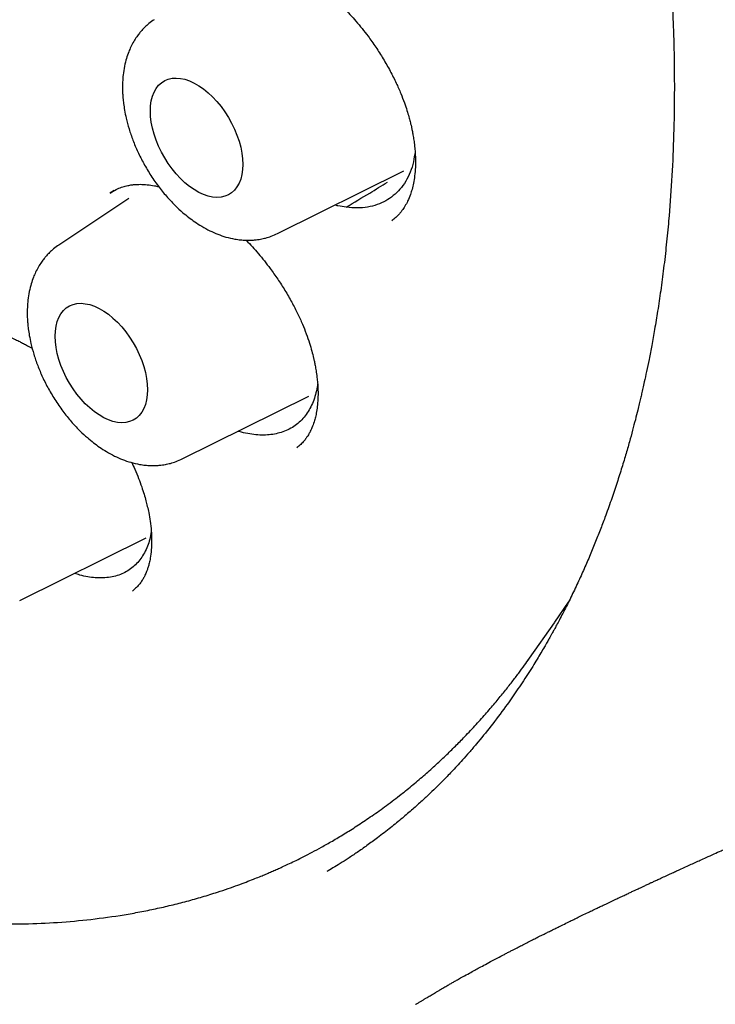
# Model space of a CAD drawing. Header units: millimetres. Extents: x 8 to 692, y 12 to 803.
# Tile 17 of 66: x 610.08 to 616.61, y 305.34 to 314.57. Entities that reach past the tile are written whole.
import ezdxf

# ---------------------------------------------------------------- set-up
doc = ezdxf.new("R2010")
doc.units = ezdxf.units.MM

msp = doc.modelspace()

# ---------------------------------------------------------------- linework, layer by layer
at = {"color": 7, "linetype": 'Continuous', "lineweight": 30}
for p, q in [((612.5006, 312.5663), (613.6876, 313.1535)), ((610.9689, 312.9697), (610.9296, 312.9457)), ((611.1061, 312.8965), (610.4496, 312.4591)), ((613.5755, 312.6899), (613.5736, 312.6886)), ((611.6073, 310.4537), (612.7944, 311.041)), ((612.6844, 310.5607), (612.6825, 310.5595)), ((610.0829, 309.1263), (611.2699, 309.7136)), ((611.1423, 309.2181), (611.1403, 309.2167)), ((614.8648, 308.5844), (615.0984, 308.9159)), ((614.8503, 308.5639), (614.8648, 308.5844)), ((613.7965, 305.3401), (613.8011, 305.3429))]:
    msp.add_line(p, q, dxfattribs=at)
at = {"color": 7, "linetype": 'Continuous', "lineweight": 30, "flags": 128}
for points in [[(611.3088, 313.7155), (611.311, 313.7649), (611.3176, 313.8112), (611.3286, 313.8539), (611.3439, 313.8926), (611.3632, 313.927), (611.3864, 313.9566), (611.4133, 313.9812), (611.4436, 314.0005), (611.4769, 314.0143), (611.5129, 314.0224), (611.5513, 314.0249), (611.5917, 314.0216), (611.6335, 314.0126), (611.6765, 313.9979), (611.7202, 313.9779), (611.7641, 313.9525), (611.8078, 313.9222), (611.8508, 313.8871), (611.8927, 313.8478), (611.9331, 313.8045), (611.9714, 313.7577), (612.0075, 313.708), (612.0408, 313.6557), (612.071, 313.6015), (612.0979, 313.5459), (612.1211, 313.4895), (612.1405, 313.4328), (612.1557, 313.3764), (612.1667, 313.321), (612.1734, 313.267), (612.1756, 313.2151), (612.1734, 313.1658), (612.1667, 313.1195), (612.1557, 313.0768), (612.1405, 313.038), (612.1211, 313.0037), (612.0979, 312.9741), (612.071, 312.9495), (612.0408, 312.9302), (612.0075, 312.9164), (611.9714, 312.9082), (611.9331, 312.9058), (611.8927, 312.9091), (611.8508, 312.9181), (611.8078, 312.9327), (611.7641, 312.9528), (611.7202, 312.9782), (611.6765, 313.0085), (611.6335, 313.0435), (611.5917, 313.0829), (611.5513, 313.1262), (611.5129, 313.1729), (611.4769, 313.2227), (611.4436, 313.275), (611.4133, 313.3292), (611.3864, 313.3848), (611.3632, 313.4412), (611.3439, 313.4979), (611.3286, 313.5542), (611.3176, 313.6097), (611.311, 313.6636), (611.3088, 313.7155)], [(610.4155, 311.603), (610.4177, 311.6523), (610.4244, 311.6986), (610.4354, 311.7413), (610.4506, 311.7801), (610.47, 311.8144), (610.4932, 311.844), (610.5201, 311.8686), (610.5503, 311.8879), (610.5836, 311.9017), (610.6197, 311.9098), (610.658, 311.9123), (610.6984, 311.909), (610.7403, 311.9), (610.7833, 311.8854), (610.827, 311.8653), (610.8709, 311.8399), (610.9145, 311.8096), (610.9575, 311.7746), (610.9994, 311.7352), (611.0398, 311.6919), (611.0782, 311.6451), (611.1142, 311.5954), (611.1475, 311.5431), (611.1778, 311.4889), (611.2046, 311.4333), (611.2279, 311.3769), (611.2472, 311.3202), (611.2624, 311.2639), (611.2735, 311.2084), (611.2801, 311.1545), (611.2823, 311.1025), (611.2801, 311.0532), (611.2735, 311.0069), (611.2624, 310.9642), (611.2472, 310.9255), (611.2279, 310.8911), (611.2046, 310.8615), (611.1778, 310.8369), (611.1475, 310.8176), (611.1142, 310.8038), (611.0782, 310.7957), (611.0398, 310.7932), (610.9994, 310.7965), (610.9575, 310.8055), (610.9145, 310.8201), (610.8709, 310.8402), (610.827, 310.8656), (610.7833, 310.8959), (610.7403, 310.931), (610.6984, 310.9703), (610.658, 311.0136), (610.6197, 311.0604), (610.5836, 311.1101), (610.5503, 311.1624), (610.5201, 311.2166), (610.4932, 311.2722), (610.47, 311.3286), (610.4506, 311.3853), (610.4354, 311.4417), (610.4244, 311.4971), (610.4177, 311.551), (610.4155, 311.603)], [(615.0984, 308.9159), (615.1036, 308.9232), (615.2308, 309.1111)]]:
    msp.add_lwpolyline(points, dxfattribs=at)
at = {"color": 7, "linetype": 'Continuous', "lineweight": 30}
for points, knots in [([(599.2516, 335.6301), (599.2401, 335.629), (599.2124, 335.6263), (599.1687, 335.6214), (599.1157, 335.6151), (599.0545, 335.6073), (598.9854, 335.598), (598.9075, 335.5867), (598.8211, 335.5733), (598.7263, 335.5575), (598.6241, 335.5389), (598.4538, 335.505), (598.2204, 335.4502), (597.9126, 335.361), (597.595, 335.2489), (597.27, 335.1106), (597.0278, 334.9888), (596.8623, 334.8967), (596.7713, 334.8437), (596.687, 334.7924), (596.6115, 334.7447), (596.5445, 334.7009), (596.4861, 334.6615), (596.4387, 334.6288), (596.4012, 334.6024), (596.3724, 334.5818), (596.3485, 334.5645), (596.3293, 334.5505), (596.3126, 334.5381), (596.2946, 334.5248), (596.2689, 334.5055), (596.233, 334.4783), (596.186, 334.4419), (596.1303, 334.3976), (596.0685, 334.3472), (596.0038, 334.2928), (595.9387, 334.2363), (595.8342, 334.1429), (595.6908, 334.0071), (595.5097, 333.8201), (595.3284, 333.6156), (595.1485, 333.3931), (594.973, 333.1545), (594.8027, 332.8996), (594.6534, 332.6527), (594.5234, 332.4176), (594.4111, 332.1978), (594.3198, 332.0038), (594.2495, 331.8445), (594.2005, 331.7285), (594.1592, 331.6264), (594.1273, 331.5448), (594.1033, 331.4819), (594.086, 331.4356), (594.0719, 331.3974), (594.0609, 331.3672), (594.0513, 331.3404), (594.0406, 331.3103), (594.0264, 331.2701), (594.0081, 331.2173), (593.9857, 331.1511), (593.9595, 331.0713), (593.9305, 330.9802), (593.9007, 330.8828), (593.8716, 330.7838), (593.8437, 330.6852), (593.817, 330.587), (593.7791, 330.4417), (593.7325, 330.2498), (593.6803, 330.0102), (593.633, 329.7673), (593.5894, 329.5142), (593.553, 329.2689), (593.5228, 329.0335), (593.4981, 328.8107), (593.4797, 328.6108), (593.4662, 328.4385), (593.457, 328.3017), (593.4496, 328.1739), (593.4439, 328.0583), (593.4397, 327.9552), (593.4366, 327.8651), (593.4344, 327.7889), (593.4329, 327.7267), (593.432, 327.6784), (593.4313, 327.6415), (593.4307, 327.6005), (593.43, 327.5459), (593.4295, 327.4705), (593.4292, 327.3806), (593.4297, 327.2758), (593.431, 327.1561), (593.4337, 327.022), (593.439, 326.8353), (593.449, 326.5947), (593.4665, 326.2979), (593.4907, 325.9826), (593.5226, 325.6488), (593.563, 325.2961), (593.613, 324.9244), (593.6711, 324.5486), (593.7371, 324.1702), (593.8104, 323.7905), (593.8944, 323.3956), (593.9898, 322.9855), (594.0966, 322.563), (594.2154, 322.1286), (594.3467, 321.6827), (594.4919, 321.223), (594.6433, 320.7749), (594.7993, 320.3399), (594.9575, 319.9218), (595.1247, 319.5018), (595.2992, 319.0848), (595.4795, 318.6733), (595.6763, 318.2439), (595.8903, 317.7979), (596.1224, 317.3365), (596.3606, 316.8844), (596.6056, 316.4392), (596.857, 316.0013), (597.1145, 315.5711), (597.3759, 315.1517), (597.6406, 314.743), (597.9068, 314.3477), (598.1736, 313.9656), (598.4407, 313.5967), (598.7092, 313.2386), (599.0049, 312.8577), (599.3282, 312.4572), (599.6792, 312.041), (600.0296, 311.643), (600.3787, 311.2632), (600.7256, 310.9013), (601.0699, 310.5571), (601.4292, 310.2126), (601.8051, 309.8682), (602.2006, 309.5235), (602.5994, 309.1933), (603.0022, 308.877), (603.4086, 308.5753), (603.7962, 308.3038), (604.1641, 308.0603), (604.4977, 307.8513), (604.7362, 307.7098), (604.8788, 307.6278), (604.936, 307.5953), (604.9842, 307.5681), (605.0283, 307.5435), (605.0773, 307.5163), (605.1427, 307.4804), (605.2236, 307.4366), (605.316, 307.3874), (605.4157, 307.3352), (605.5388, 307.2722), (605.687, 307.1982), (605.8622, 307.1139), (606.0475, 307.028), (606.2604, 306.9336), (606.4959, 306.8346), (606.7487, 306.735), (606.9961, 306.6441), (607.2379, 306.5615), (607.474, 306.4869), (607.7041, 306.4201), (607.9021, 306.3675), (608.0654, 306.3275), (608.1916, 306.2985), (608.3037, 306.2742), (608.4017, 306.2542), (608.4867, 306.2377), (608.5607, 306.2241), (608.6266, 306.2125), (608.6936, 306.2012), (608.7684, 306.1892), (608.8573, 306.1758), (608.9591, 306.1616), (609.0736, 306.1472), (609.1999, 306.1332), (609.3375, 306.1202), (609.4862, 306.1089), (609.6463, 306.1), (609.8617, 306.0927), (610.1283, 306.0925), (610.4413, 306.1062), (610.7538, 306.1344), (611.0099, 306.1701), (611.211, 306.2057), (611.3581, 306.2355), (611.5047, 306.2689), (611.6508, 306.3062), (611.7956, 306.347), (611.9251, 306.3872), (612.0358, 306.4243), (612.1255, 306.456), (612.2041, 306.4853), (612.2719, 306.5116), (612.3291, 306.5346), (612.3786, 306.5551), (612.4235, 306.5741), (612.4675, 306.5932), (612.5121, 306.613), (612.5607, 306.6351), (612.6157, 306.6608), (612.6788, 306.6912), (612.7499, 306.7267), (612.8291, 306.7676), (612.9188, 306.816), (613.019, 306.8727), (613.1299, 306.9387), (613.2488, 307.0135), (613.3752, 307.0978), (613.5087, 307.1924), (613.6377, 307.2898), (613.7596, 307.3876), (613.8703, 307.4812), (613.9763, 307.5754), (614.0757, 307.6682), (614.1689, 307.7591), (614.2651, 307.8569), (614.3627, 307.961), (614.4605, 308.0704), (614.5489, 308.1738), (614.6282, 308.2705), (614.6989, 308.36), (614.7612, 308.4418), (614.8156, 308.5153), (614.8492, 308.5625), (614.8648, 308.5844)], [0, 0, 0, 0, 0.0007522, 0.0018026, 0.0031551, 0.0047047, 0.0065239, 0.0086131, 0.0109726, 0.0136026, 0.0165032, 0.0196082, 0.0281765, 0.0367395, 0.0469265, 0.0571059, 0.0672777, 0.0704467, 0.0735645, 0.0764283, 0.0790165, 0.0813292, 0.0833665, 0.0851282, 0.0863191, 0.08734, 0.0881908, 0.0888715, 0.0893873, 0.0899848, 0.0907991, 0.0921489, 0.0938498, 0.0959017, 0.0982546, 0.1006698, 0.1031165, 0.1055946, 0.1125713, 0.1197856, 0.1273748, 0.1351946, 0.1432111, 0.151423, 0.1598301, 0.1661196, 0.1725141, 0.179009, 0.1825985, 0.1857734, 0.1885337, 0.1908796, 0.1923225, 0.1935471, 0.1945536, 0.1953418, 0.1959241, 0.1966508, 0.1976984, 0.1990668, 0.2007559, 0.20281, 0.2051962, 0.2076987, 0.2101721, 0.2126162, 0.2150311, 0.2174169, 0.2232535, 0.2289078, 0.23445, 0.2402455, 0.2463467, 0.2510911, 0.256005, 0.2610885, 0.2641635, 0.2671732, 0.2699001, 0.2723402, 0.2745347, 0.2764307, 0.2780283, 0.2793274, 0.2803312, 0.2810515, 0.2816319, 0.282895, 0.284456, 0.2863151, 0.288472, 0.2909269, 0.2936796, 0.2966831, 0.3023083, 0.3082467, 0.3144983, 0.3210631, 0.3279409, 0.3351319, 0.3426359, 0.349585, 0.3567826, 0.3642286, 0.371923, 0.3798659, 0.3879087, 0.3961911, 0.4047131, 0.4134748, 0.4210969, 0.4288915, 0.4367378, 0.4445064, 0.4521974, 0.4598108, 0.468684, 0.4774493, 0.4861069, 0.4946568, 0.5032514, 0.5117344, 0.5201058, 0.5283657, 0.5365139, 0.5444081, 0.5521947, 0.5598738, 0.5674453, 0.5771178, 0.5866089, 0.5959189, 0.6050475, 0.613995, 0.6227613, 0.6313465, 0.6411379, 0.6508618, 0.6606087, 0.6703787, 0.6801722, 0.6899894, 0.6982545, 0.7065365, 0.713839, 0.715275, 0.716711, 0.7179186, 0.7187127, 0.719863, 0.7214191, 0.7233823, 0.7256465, 0.7280237, 0.7305102, 0.7344452, 0.7386263, 0.7430538, 0.7477275, 0.7539117, 0.7599947, 0.765964, 0.7718196, 0.7775615, 0.7831896, 0.7886789, 0.7921408, 0.7952617, 0.7980416, 0.8004804, 0.802578, 0.8043917, 0.8060316, 0.8075238, 0.809428, 0.8116641, 0.8142321, 0.8171322, 0.8203644, 0.8238622, 0.8276805, 0.8318193, 0.8362745, 0.8444987, 0.8528482, 0.861323, 0.869923, 0.8740533, 0.8782119, 0.8823988, 0.8866138, 0.8908571, 0.8950649, 0.8980713, 0.9007658, 0.9031484, 0.9052191, 0.9069778, 0.9084245, 0.9098163, 0.9111762, 0.9125539, 0.9140278, 0.9157863, 0.9177984, 0.920093, 0.9226701, 0.9255296, 0.9289348, 0.9326694, 0.9367335, 0.9411269, 0.9458497, 0.9509019, 0.9551026, 0.959326, 0.9633638, 0.9672158, 0.9708821, 0.9743625, 0.9787329, 0.98277, 0.986474, 0.9898448, 0.9928827, 0.9955877, 0.99796, 1, 1, 1, 1]), ([(604.5668, 334.1296), (604.6258, 334.0953), (604.7439, 334.0267), (604.9165, 333.9222), (605.0803, 333.8206), (605.2305, 333.725), (605.367, 333.6361), (605.4857, 333.5574), (605.5875, 333.4887), (605.6735, 333.4298), (605.7492, 333.3775), (605.8145, 333.3318), (605.8694, 333.2931), (605.914, 333.2614), (605.9483, 333.2369), (605.9801, 333.2141), (606.0115, 333.1914), (606.046, 333.1665), (606.0808, 333.1412), (606.1192, 333.1131), (606.1631, 333.0808), (606.2237, 333.036), (606.3036, 332.9763), (606.4054, 332.8993), (606.5237, 332.8084), (606.6591, 332.7026), (606.8121, 332.5808), (606.9801, 332.4442), (607.1628, 332.2923), (607.3448, 332.1371), (607.5244, 331.9806), (607.6989, 331.8252), (607.8789, 331.6613), (608.0618, 331.4911), (608.2454, 331.3163), (608.4652, 331.1024), (608.721, 330.8463), (609.0122, 330.5445), (609.311, 330.2238), (609.617, 329.8834), (609.9295, 329.5225), (610.2413, 329.1487), (610.5519, 328.762), (610.8671, 328.3542), (611.1861, 327.9246), (611.508, 327.4727), (611.826, 327.0069), (612.1394, 326.5273), (612.4474, 326.0344), (612.7436, 325.5382), (613.0275, 325.0398), (613.2992, 324.5403), (613.5635, 324.0303), (613.8196, 323.5104), (614.0496, 323.018), (614.2536, 322.5589), (614.4314, 322.14), (614.5973, 321.7304), (614.7513, 321.3319), (614.8939, 320.9447), (615.0256, 320.5692), (615.147, 320.2055), (615.2675, 319.8253), (615.3855, 319.4313), (615.4989, 319.0262), (615.5997, 318.6407), (615.6888, 318.275), (615.7623, 317.951), (615.8227, 317.6659), (615.8723, 317.4174), (615.9166, 317.1813), (615.956, 316.9575), (615.9909, 316.746), (616.0217, 316.5466), (616.0486, 316.3602), (616.0708, 316.1958), (616.0887, 316.0553), (616.1026, 315.9398), (616.1137, 315.8422), (616.1217, 315.7699), (616.1277, 315.7133), (616.133, 315.6621), (616.1395, 315.5976), (616.1472, 315.5184), (616.1559, 315.4239), (616.1657, 315.3103), (616.1763, 315.1769), (616.1872, 315.023), (616.1975, 314.8564), (616.2064, 314.6832), (616.2159, 314.4536), (616.223, 314.1707), (616.2245, 313.8158), (616.2172, 313.4454), (616.1994, 313.0609), (616.1752, 312.7338), (616.1488, 312.4614), (616.1239, 312.2434), (616.0966, 312.0361), (616.0681, 311.845), (616.0399, 311.6743), (616.0128, 311.5235), (615.9874, 311.3918), (615.9641, 311.2777), (615.9447, 311.1876), (615.9293, 311.1185), (615.9175, 311.0669), (615.9062, 311.0184), (615.894, 310.9671), (615.8777, 310.9006), (615.8569, 310.8178), (615.8309, 310.7189), (615.8007, 310.6084), (615.7656, 310.4864), (615.7252, 310.353), (615.6798, 310.2108), (615.6288, 310.06), (615.5777, 309.9174), (615.5273, 309.7842), (615.4788, 309.6617), (615.4265, 309.5355), (615.3702, 309.406), (615.3096, 309.2732), (615.2451, 309.1389), (615.19, 309.0297), (615.1476, 308.9485), (615.1204, 308.8976), (615.0971, 308.8547), (615.0779, 308.8198), (615.0627, 308.7926), (615.0476, 308.7657), (615.0287, 308.7325), (615.0025, 308.6871), (614.9709, 308.6334), (614.9343, 308.5726), (614.893, 308.5056), (614.8463, 308.4318), (614.7961, 308.3549), (614.7444, 308.2781), (614.6929, 308.2039), (614.6131, 308.0924), (614.5054, 307.9494), (614.3901, 307.8075), (614.3011, 307.7037), (614.2397, 307.6345), (614.1848, 307.5744), (614.1366, 307.523), (614.0921, 307.4767), (614.0471, 307.4308), (613.9941, 307.3779), (613.9303, 307.3161), (613.8541, 307.245), (613.7674, 307.1669), (613.6693, 307.0827), (613.5596, 306.993), (613.4487, 306.9073), (613.3431, 306.8299), (613.2506, 306.7654), (613.1661, 306.7092), (613.0903, 306.6608), (613.0231, 306.6195), (612.9825, 306.5954), (612.9635, 306.584)], [0, 0, 0, 0, 0.0064962, 0.0130097, 0.0190263, 0.0245458, 0.0295681, 0.0340932, 0.0376447, 0.0408152, 0.0436049, 0.0460136, 0.0480414, 0.0496881, 0.0509537, 0.0518383, 0.0532154, 0.0544355, 0.0556558, 0.0570759, 0.0586976, 0.0605209, 0.0637936, 0.0675644, 0.0718331, 0.0769595, 0.0826577, 0.0889279, 0.0957699, 0.1031841, 0.1094614, 0.1160976, 0.12302, 0.1300161, 0.1370722, 0.1441882, 0.1554913, 0.1669424, 0.1785415, 0.191133, 0.2038943, 0.2168253, 0.2299259, 0.243196, 0.2574556, 0.2719058, 0.2865466, 0.3013778, 0.3163994, 0.3316113, 0.3461283, 0.3608144, 0.3756694, 0.3906933, 0.4058859, 0.4180709, 0.430028, 0.4416518, 0.4529422, 0.4638992, 0.4745228, 0.4848131, 0.49477, 0.5068142, 0.5183316, 0.5293222, 0.5397861, 0.5497233, 0.5572519, 0.5644472, 0.5713093, 0.5778382, 0.5840338, 0.5898964, 0.5954258, 0.6005512, 0.604521, 0.6079666, 0.6108882, 0.6132858, 0.6144739, 0.6159857, 0.6179092, 0.6203032, 0.6231675, 0.6265021, 0.6306664, 0.6353877, 0.6406495, 0.6460686, 0.6514839, 0.66211, 0.6727216, 0.6853358, 0.6979299, 0.7105041, 0.7180393, 0.7255675, 0.7328789, 0.7395774, 0.745654, 0.7510168, 0.7557798, 0.7599433, 0.7635072, 0.7657181, 0.7676135, 0.7692638, 0.7711575, 0.7733874, 0.7767891, 0.7805781, 0.7847272, 0.7895721, 0.79483, 0.8005009, 0.806593, 0.8131343, 0.8180829, 0.8232617, 0.8286704, 0.8343092, 0.8401779, 0.8462764, 0.8524387, 0.8551879, 0.8575721, 0.8595915, 0.8612459, 0.8625355, 0.8634737, 0.8651161, 0.8673153, 0.870071, 0.872969, 0.8763014, 0.880068, 0.8841099, 0.8880862, 0.8919856, 0.8958081, 0.9059234, 0.9154577, 0.9200596, 0.9242073, 0.927851, 0.9309908, 0.933658, 0.9364483, 0.9395892, 0.9437006, 0.9483639, 0.9536051, 0.959424, 0.9658207, 0.972795, 0.978435, 0.9836447, 0.9884053, 0.9927173, 0.9965817, 1, 1, 1, 1]), ([(611.8504, 315.0952), (611.8627, 315.1033), (611.886, 315.1187), (611.9255, 315.1384), (611.9666, 315.1543), (612.0274, 315.171), (612.1054, 315.1824), (612.1985, 315.1817), (612.2908, 315.1695), (612.3776, 315.1495), (612.4634, 315.122), (612.5432, 315.0901), (612.6093, 315.0591), (612.6608, 315.0322), (612.7008, 315.0099), (612.74, 314.9866), (612.7848, 314.9585), (612.8393, 314.9218), (612.903, 314.8753), (612.9737, 314.819), (613.0483, 314.7537), (613.1379, 314.6676), (613.2408, 314.5563), (613.3403, 314.4324), (613.4245, 314.3138), (613.4942, 314.2047), (613.5583, 314.0921), (613.6132, 313.9827), (613.657, 313.8829), (613.6902, 313.7966), (613.7146, 313.724), (613.7321, 313.6653), (613.7432, 313.6239), (613.7509, 313.593), (613.7573, 313.5654), (613.7647, 313.5307), (613.7727, 313.489), (613.7805, 313.4406), (613.7896, 313.3699), (613.7958, 313.2841), (613.7953, 313.1907), (613.7888, 313.1099), (613.7778, 313.0408), (613.764, 312.9824), (613.7463, 312.9261), (613.7242, 312.8731), (613.7032, 312.8339), (613.687, 312.8079), (613.6753, 312.7905), (613.6592, 312.769), (613.6372, 312.7434), (613.6088, 312.7147), (613.586, 312.6968), (613.5736, 312.6871)], [0, 0, 0, 0, 0.022803, 0.043374, 0.061718, 0.078241, 0.112009, 0.146967, 0.174287, 0.20091, 0.226854, 0.250477, 0.270194, 0.283622, 0.294306, 0.304102, 0.316584, 0.331845, 0.349889, 0.370532, 0.392354, 0.415065, 0.450798, 0.488543, 0.514814, 0.541945, 0.569911, 0.596744, 0.620353, 0.640755, 0.657963, 0.671987, 0.682835, 0.687823, 0.6946, 0.703244, 0.713749, 0.726107, 0.74029, 0.768735, 0.794861, 0.818695, 0.84026, 0.859579, 0.876942, 0.900048, 0.919566, 0.92534, 0.9333, 0.944771, 0.959729, 0.978145, 1, 1, 1, 1]), ([(611.3429, 314.5717), (611.3262, 314.5598), (611.2955, 314.538), (611.2577, 314.5035), (611.2286, 314.4729), (611.2039, 314.4435), (611.1786, 314.4095), (611.1513, 314.3667), (611.1261, 314.3189), (611.103, 314.2656), (611.0823, 314.2054), (611.0646, 314.1344), (611.0529, 314.0595), (611.0475, 313.9902), (611.0465, 313.9321), (611.048, 313.8824), (611.0513, 313.8347), (611.057, 313.782), (611.0666, 313.7188), (611.0829, 313.6395), (611.108, 313.5457), (611.1443, 313.4402), (611.1902, 313.3311), (611.2466, 313.2198), (611.3135, 313.108), (611.3883, 313.0017), (611.4659, 312.9076), (611.5398, 312.8297), (611.607, 312.7676), (611.6675, 312.7181), (611.7273, 312.6744), (611.793, 312.632), (611.8655, 312.5926), (611.9414, 312.559), (612.0196, 312.5323), (612.0909, 312.5156), (612.1523, 312.507), (612.1999, 312.5036), (612.2441, 312.5034), (612.2915, 312.5063), (612.34, 312.5129), (612.3925, 312.5247), (612.4457, 312.5412), (612.4815, 312.5576), (612.5006, 312.5663)], [0, 0, 0, 0, 0.0216965, 0.0399114, 0.0546598, 0.0670239, 0.0822771, 0.1010984, 0.1220201, 0.1398854, 0.1625088, 0.1894331, 0.2173945, 0.2405656, 0.2596599, 0.2753308, 0.2894229, 0.3066046, 0.3271, 0.3508823, 0.3831859, 0.4169686, 0.4522651, 0.4891157, 0.5275657, 0.5674482, 0.6046583, 0.6376197, 0.6663299, 0.6907802, 0.7125787, 0.7381887, 0.7673855, 0.7952607, 0.8232979, 0.8534478, 0.8722377, 0.8893579, 0.9044547, 0.9187599, 0.9394117, 0.9567432, 0.9769397, 1, 1, 1, 1]), ([(613.7911, 313.3305), (613.7868, 313.3), (613.7775, 313.2335), (613.7479, 313.1417), (613.7057, 313.0548), (613.6523, 312.9807), (613.589, 312.9198), (613.5176, 312.8715), (613.437, 312.8353), (613.3474, 312.8129), (613.2502, 312.8037), (613.1808, 312.8104), (613.1461, 312.8137)], [0, 0, 0, 0, 0.087195, 0.189746, 0.292653, 0.395211, 0.49401, 0.593101, 0.691903, 0.794501, 0.897433, 1, 1, 1, 1]), ([(613.1461, 312.8137), (613.2193, 312.858), (613.3477, 312.9358), (613.4771, 313.0136), (613.5328, 313.047)], [0, 0, 0, 0, 0.56971, 1, 1, 1, 1]), ([(610.9318, 312.9463), (610.9497, 312.9579), (610.9831, 312.9793), (611.0351, 313.0006), (611.0822, 313.0142), (611.1228, 313.0218), (611.1654, 313.0269), (611.2167, 313.0291), (611.2777, 313.0257), (611.3359, 313.0187), (611.3737, 313.0098), (611.387, 313.0066)], [0, 0, 0, 0, 0.1591341, 0.2961872, 0.4110407, 0.5034631, 0.5731884, 0.6799355, 0.8092581, 0.9329909, 1, 1, 1, 1]), ([(613.1461, 312.8137), (613.1203, 312.8169), (613.0855, 312.8212), (613.0495, 312.8307), (613.0401, 312.8332)], [0, 0, 0, 0, 0.74097, 1, 1, 1, 1]), ([(612.2061, 312.504), (612.207, 312.5032), (612.2474, 312.4644), (612.3242, 312.3763), (612.4224, 312.2548), (612.5047, 312.1387), (612.5728, 312.0331), (612.6352, 311.9248), (612.6896, 311.8189), (612.7343, 311.7202), (612.771, 311.6278), (612.8002, 311.543), (612.8228, 311.4667), (612.8374, 311.4094), (612.8474, 311.3648), (612.8555, 311.3251), (612.864, 311.2767), (612.8738, 311.2071), (612.8808, 311.1243), (612.8818, 311.0369), (612.8772, 310.9619), (612.8687, 310.8991), (612.8578, 310.8467), (612.8437, 310.7959), (612.8259, 310.7476), (612.8085, 310.7112), (612.7947, 310.6862), (612.7839, 310.6683), (612.7683, 310.6452), (612.7468, 310.6178), (612.7184, 310.5872), (612.6951, 310.5682), (612.6824, 310.558)], [0, 0, 0, 0, 0.0014129, 0.0625624, 0.1266455, 0.1709734, 0.2165373, 0.2632434, 0.3078742, 0.3486181, 0.3855014, 0.422245, 0.4541917, 0.4813559, 0.4952214, 0.5118452, 0.5335728, 0.5603769, 0.6076913, 0.651636, 0.6909469, 0.7256783, 0.7558869, 0.7830112, 0.8196887, 0.8514465, 0.8613142, 0.8761, 0.8974147, 0.9252026, 0.9594085, 1, 1, 1, 1]), ([(610.4496, 312.4591), (610.4329, 312.4472), (610.4023, 312.4254), (610.3644, 312.3909), (610.3354, 312.3604), (610.3106, 312.3309), (610.2853, 312.2969), (610.258, 312.2541), (610.2328, 312.2064), (610.2098, 312.1531), (610.1891, 312.0929), (610.1714, 312.0218), (610.1596, 311.947), (610.1543, 311.8777), (610.1533, 311.8195), (610.1547, 311.7698), (610.158, 311.7221), (610.1637, 311.6694), (610.1733, 311.6063), (610.1896, 311.5269), (610.2148, 311.4332), (610.251, 311.3276), (610.297, 311.2186), (610.3533, 311.1072), (610.4202, 310.9954), (610.4951, 310.8892), (610.5726, 310.795), (610.6465, 310.7172), (610.7138, 310.6551), (610.7742, 310.6055), (610.834, 310.5618), (610.8997, 310.5195), (610.9722, 310.48), (611.0481, 310.4464), (611.1264, 310.4197), (611.1976, 310.403), (611.259, 310.3944), (611.3067, 310.3911), (611.3508, 310.3909), (611.3983, 310.3937), (611.4467, 310.4003), (611.4992, 310.4122), (611.5524, 310.4286), (611.5882, 310.445), (611.6073, 310.4537)], [0, 0, 0, 0, 0.0216965, 0.0399114, 0.0546598, 0.0670239, 0.0822771, 0.1010984, 0.1220201, 0.1398854, 0.1625088, 0.1894331, 0.2173945, 0.2405656, 0.2596599, 0.2753308, 0.2894229, 0.3066046, 0.3271, 0.3508823, 0.3831859, 0.4169686, 0.4522651, 0.4891157, 0.5275657, 0.5674482, 0.6046583, 0.6376197, 0.6663299, 0.6907802, 0.7125787, 0.7381887, 0.7673855, 0.7952607, 0.8232979, 0.8534478, 0.8722377, 0.8893579, 0.9044547, 0.9187599, 0.9394117, 0.9567432, 0.9769397, 1, 1, 1, 1]), ([(609.3865, 311.601), (609.3895, 311.6035), (609.3961, 311.6087), (609.4214, 311.6257), (609.4644, 311.6451), (609.5128, 311.6603), (609.562, 311.67), (609.6139, 311.675), (609.6697, 311.675), (609.7326, 311.6694), (609.799, 311.6576), (609.8639, 311.641), (609.9263, 311.6208), (609.9822, 311.5995), (610.031, 311.5784), (610.0724, 311.5588), (610.1097, 311.54), (610.1489, 311.5188), (610.1798, 311.5015), (610.1983, 311.4899), (610.2013, 311.488)], [0, 0, 0, 0, 0.046826, 0.099465, 0.170636, 0.240745, 0.306993, 0.37341, 0.448216, 0.529506, 0.604614, 0.673529, 0.736073, 0.791269, 0.838935, 0.879049, 0.911734, 0.947186, 0.991703, 1, 1, 1, 1]), ([(612.8768, 311.1576), (612.8757, 311.1478), (612.8717, 311.1125), (612.8579, 311.056), (612.8358, 310.9885), (612.8067, 310.9261), (612.7714, 310.8695), (612.7296, 310.819), (612.6816, 310.7757), (612.6272, 310.7395), (612.5684, 310.7119), (612.5059, 310.6922), (612.4406, 310.6802), (612.3712, 310.6756), (612.2982, 310.6784), (612.2218, 310.6897), (612.1659, 310.7014), (612.1353, 310.7117), (612.1315, 310.713)], [0, 0, 0, 0, 0.025909, 0.0932, 0.161626, 0.230052, 0.299659, 0.368607, 0.438892, 0.509178, 0.580849, 0.647445, 0.715143, 0.782841, 0.851671, 0.920668, 0.990157, 1, 1, 1, 1]), ([(611.1339, 310.4195), (611.1436, 310.3991), (611.1671, 310.3495), (611.1979, 310.2735), (611.2268, 310.1946), (611.2491, 310.125), (611.2665, 310.0639), (611.2809, 310.0063), (611.2949, 309.9417), (611.3081, 309.8645), (611.318, 309.7764), (611.3219, 309.6868), (611.3187, 309.6009), (611.31, 309.5317), (611.2989, 309.4788), (611.2888, 309.442), (611.2789, 309.4124), (611.2697, 309.3889), (611.2602, 309.3672), (611.248, 309.3427), (611.2311, 309.3135), (611.2082, 309.2811), (611.1784, 309.2465), (611.1535, 309.2259), (611.1401, 309.2149)], [0, 0, 0, 0, 0.03725, 0.090822, 0.139148, 0.182253, 0.220149, 0.254001, 0.292361, 0.346574, 0.409629, 0.477461, 0.544309, 0.610183, 0.649964, 0.684829, 0.71436, 0.738989, 0.760862, 0.791496, 0.8308, 0.878687, 0.935092, 1, 1, 1, 1]), ([(611.3169, 309.7742), (611.3151, 309.7614), (611.3098, 309.7236), (611.2936, 309.6664), (611.2689, 309.6023), (611.2377, 309.5451), (611.2008, 309.4941), (611.1585, 309.45), (611.1103, 309.4123), (611.0569, 309.3817), (610.998, 309.3585), (610.9343, 309.3434), (610.8654, 309.3365), (610.7941, 309.338), (610.7207, 309.3475), (610.6553, 309.3613), (610.6131, 309.375), (610.5964, 309.3804)], [0, 0, 0, 0, 0.036333, 0.106879, 0.177427, 0.249265, 0.318155, 0.388208, 0.458259, 0.52952, 0.600108, 0.672063, 0.744019, 0.817393, 0.885572, 0.954879, 1, 1, 1, 1]), ([(613.8018, 305.3417), (613.8034, 305.3426), (613.8087, 305.3459), (613.8181, 305.3516), (613.8304, 305.3591), (613.8463, 305.3687), (613.8655, 305.3803), (613.8867, 305.3931), (613.9061, 305.4048), (613.9247, 305.4159), (613.9434, 305.4272), (613.9635, 305.4391), (613.9841, 305.4514), (614.0061, 305.4644), (614.0364, 305.4822), (614.0707, 305.5023), (614.1056, 305.5225), (614.1361, 305.54), (614.1653, 305.5566), (614.1986, 305.5755), (614.2444, 305.6011), (614.2967, 305.6301), (614.3492, 305.6589), (614.3975, 305.6852), (614.4543, 305.7159), (614.5116, 305.7465), (614.5682, 305.7764), (614.6134, 305.8002), (614.6518, 305.8202), (614.6819, 305.8359), (614.7108, 305.8509), (614.7363, 305.864), (614.759, 305.8757), (614.7806, 305.8868), (614.8034, 305.8984), (614.828, 305.911), (614.8544, 305.9244), (614.88, 305.9374), (614.9031, 305.9491), (614.9252, 305.9602), (614.9481, 305.9717), (614.974, 305.9847), (615.0032, 305.9993), (615.0357, 306.0155), (615.0662, 306.0307), (615.092, 306.0435), (615.1127, 306.0537), (615.1328, 306.0636), (615.1546, 306.0744), (615.1885, 306.091), (615.2306, 306.1117), (615.2782, 306.1349), (615.3245, 306.1574), (615.3737, 306.1812), (615.4234, 306.2052), (615.4659, 306.2256), (615.5029, 306.2433), (615.5369, 306.2596), (615.5702, 306.2754), (615.5991, 306.2892), (615.6246, 306.3013), (615.6499, 306.3133), (615.6785, 306.3268), (615.713, 306.3431), (615.7517, 306.3613), (615.7903, 306.3794), (615.8247, 306.3956), (615.8554, 306.41), (615.8819, 306.4223), (615.9068, 306.434), (615.9324, 306.4459), (615.9617, 306.4595), (615.9916, 306.4734), (616.0212, 306.4871), (616.0519, 306.5013), (616.0902, 306.519), (616.1353, 306.5398), (616.1821, 306.5614), (616.2246, 306.5809), (616.2679, 306.6007), (616.3156, 306.6225), (616.3679, 306.6463), (616.4185, 306.6694), (616.4692, 306.6924), (616.5289, 306.7194), (616.5938, 306.7488), (616.6551, 306.7764), (616.705, 306.7988), (616.7495, 306.8188), (616.793, 306.8383), (616.8342, 306.8568), (616.8696, 306.8726), (616.9029, 306.8874), (616.9396, 306.9038), (616.9831, 306.9232), (617.0292, 306.9437), (617.0736, 306.9634), (617.1155, 306.982), (617.1611, 307.0022), (617.2121, 307.0247), (617.2633, 307.0473), (617.3087, 307.0673), (617.3505, 307.0857), (617.3946, 307.1051), (617.4426, 307.1262), (617.4896, 307.1468), (617.5309, 307.1649), (617.5684, 307.1814), (617.6079, 307.1987), (617.6535, 307.2186), (617.7021, 307.2398), (617.7481, 307.2598), (617.7898, 307.278), (617.8325, 307.2966), (617.8799, 307.3172), (617.9296, 307.3387), (617.9751, 307.3585), (618.0138, 307.3752), (618.0509, 307.3913), (618.0977, 307.4115), (618.1579, 307.4375), (618.2268, 307.4672), (618.2946, 307.4964), (618.3586, 307.524), (618.4225, 307.5514), (618.4878, 307.5794), (618.55, 307.6061), (618.6053, 307.6298), (618.6568, 307.6518), (618.7115, 307.6752), (618.7706, 307.7004), (618.8296, 307.7256), (618.8868, 307.7499), (618.9427, 307.7737), (618.9995, 307.7979), (619.0547, 307.8213), (619.1065, 307.8433), (619.1559, 307.8643), (619.2082, 307.8864), (619.3008, 307.9257), (619.4244, 307.9779), (619.5714, 308.0399), (619.71, 308.0983), (619.846, 308.1555), (619.964, 308.205), (620.0614, 308.2458), (620.1373, 308.2776), (620.208, 308.3072), (620.2713, 308.3336), (620.3338, 308.3597), (620.4017, 308.3881), (620.4764, 308.4193), (620.581, 308.4629), (620.7094, 308.5163), (620.8193, 308.562), (620.8764, 308.5857), (620.884, 308.5889)], [0, 0, 0, 0, 0.001101, 0.00383, 0.00685, 0.010112, 0.015569, 0.021314, 0.02635, 0.030478, 0.035991, 0.041495, 0.047071, 0.053568, 0.06105, 0.074626, 0.087063, 0.097746, 0.108492, 0.119138, 0.132022, 0.147539, 0.160212, 0.171329, 0.184633, 0.199706, 0.21129, 0.222767, 0.229247, 0.235722, 0.241647, 0.246795, 0.251298, 0.25573, 0.259692, 0.264611, 0.270006, 0.274857, 0.27915, 0.283005, 0.28717, 0.29175, 0.296986, 0.302829, 0.308942, 0.312942, 0.316207, 0.31954, 0.323139, 0.327205, 0.336455, 0.34389, 0.350525, 0.358585, 0.367155, 0.373744, 0.378262, 0.383942, 0.389118, 0.393229, 0.396863, 0.400428, 0.40436, 0.409309, 0.415375, 0.421012, 0.425849, 0.430051, 0.433997, 0.436975, 0.440444, 0.444585, 0.449085, 0.452761, 0.456734, 0.461598, 0.468114, 0.474698, 0.480242, 0.48502, 0.491926, 0.498901, 0.505322, 0.511426, 0.518344, 0.527927, 0.535882, 0.541409, 0.546367, 0.552162, 0.557248, 0.561448, 0.565159, 0.569576, 0.57478, 0.580842, 0.586145, 0.590688, 0.595846, 0.602334, 0.608681, 0.613875, 0.618247, 0.623301, 0.62922, 0.634891, 0.639588, 0.643491, 0.6478, 0.653158, 0.659089, 0.6644, 0.668851, 0.673334, 0.67888, 0.684883, 0.690106, 0.694232, 0.697932, 0.702574, 0.709916, 0.718029, 0.725553, 0.73247, 0.739272, 0.7467, 0.753993, 0.75975, 0.764849, 0.770843, 0.777627, 0.784113, 0.790075, 0.796183, 0.802248, 0.808437, 0.814012, 0.818956, 0.824331, 0.830807, 0.848642, 0.863849, 0.877596, 0.892557, 0.90678, 0.914705, 0.923104, 0.930545, 0.936821, 0.942886, 0.950011, 0.957959, 0.966081, 0.982445, 0.997651, 1, 1, 1, 1])]:
    msp.add_open_spline(points, degree=3, knots=knots, dxfattribs=at)

doc.saveas('drawing.dxf')
